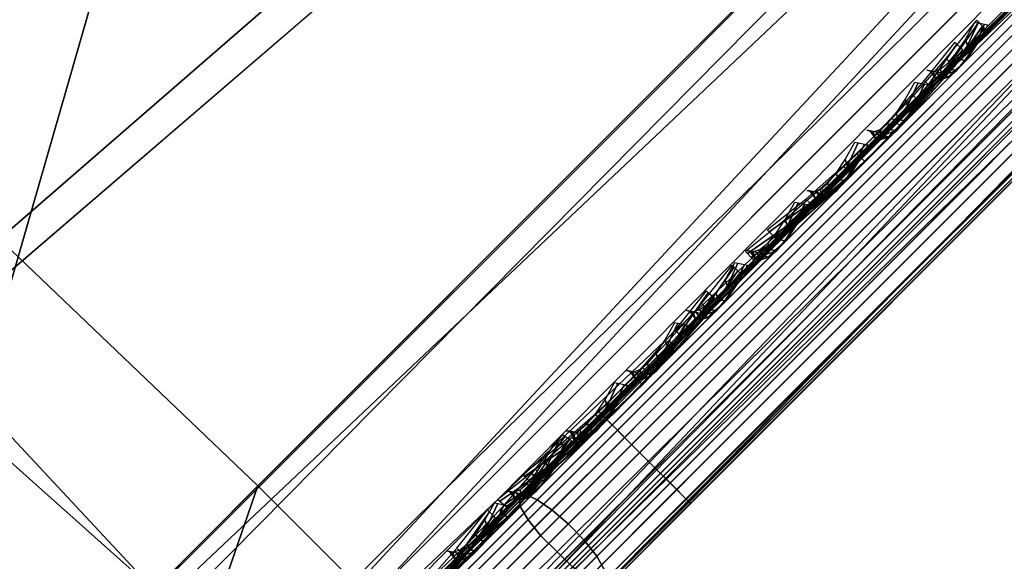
# Model space of a CAD drawing. Header units: inches. Extents: x 0 to 44.3, y -38.2 to 0.
# Tile 194 of 256: x 37.74 to 38.513, y -24.494 to -24.069. Entities that reach past the tile are written whole.
import ezdxf

# ---------------------------------------------------------------- set-up
doc = ezdxf.new("R2010")
doc.units = ezdxf.units.IN
doc.header["$LTSCALE"] = 0.03937
doc.header["$MEASUREMENT"] = 0
for name, color, linetype in [('A-FURN-3-ST', 151, 'Continuous'), ('A-FURN-3-ST-BK', 151, 'Continuous'), ('A-FURN-3-ST-SEAM', 250, 'Continuous'), ('A-FURN-3-STITCH', 15, 'Continuous')]:
    doc.layers.add(name, color=color, linetype=linetype)

msp = doc.modelspace()

# ---------------------------------------------------------------- meshes
at = {"layer": 'A-FURN-3-ST'}
mesh = msp.add_polyface(dxfattribs=at)
corners = [(24.89985, -37.74857, 17.72814), (24.95184, -37.74611, 17.67052), (25.0651, -37.63283, 17.75621), (25.02153, -37.62679, 17.82027), (25.18801, -37.50989, 17.80903), (25.15359, -37.49462, 17.87708), (25.30074, -37.36691, 17.875), (25.32443, -37.39059, 17.75), (25.20717, -37.50785, 17.73367), (25.09442, -37.6206, 17.68528), (24.99051, -37.72451, 17.60673), (25.13111, -37.48053, 17.90693), (25.23604, -37.30221, 17.96651), (25.036, -37.40393, 17.97274), (25.14765, -37.21382, 18), (24.99615, -37.36581, 17.97886), (24.89113, -37.54919, 17.91042), (24.85047, -37.51195, 17.91625), (24.75764, -37.68305, 17.8093), (24.71622, -37.64663, 17.81459), (24.86967, -37.74229, 17.75342), (24.99504, -37.61676, 17.84838), (23.96495, -36.09929, 18), (40.31532, -22.04615, 18), (22.73291, -35.03957, 18), (21.45406, -34.03682, 18), (20.13104, -33.09312, 18), (18.76658, -32.21041, 18), (17.36348, -31.3905, 18), (15.92462, -30.63509, 18), (37.19962, -19.17802, 18), (35.56437, -17.83231, 18), (33.88048, -16.54798, 18), (24.89944, -37.81558, 17.50101), (24.82468, -37.89034, 17.37222), (40.73959, -21.62188, 5), (23.56072, -36.54271, 5), (22.34959, -35.50118, 5), (21.09248, -34.51564, 5), (19.79196, -33.58813, 5), (18.45072, -32.72054, 5), (17.07151, -31.91468, 5)]
mesh.append_faces([[corners[k] for k in face] for face in [(0, 1, 2, 3), (3, 2, 4, 5), (5, 4, 6), (6, 4, 7), (7, 4, 8), (8, 4, 9), (9, 4, 2), (9, 2, 10), (5, 6, 11), (11, 6, 12), (11, 12, 13), (13, 12, 14), (13, 14, 15), (13, 15, 16), (16, 15, 17), (16, 17, 18), (18, 17, 19), (20, 0, 3, 21), (21, 3, 5, 11), (18, 20, 21, 16), (16, 21, 11, 13), (22, 15, 14), (22, 23, 24), (24, 23, 25), (25, 23, 26), (26, 23, 27), (27, 23, 28), (29, 30, 31), (29, 31, 32), (8, 9, 7), (7, 9, 10), (7, 10, 33), (33, 34, 7), (35, 36, 37), (35, 37, 38), (38, 39, 35), (35, 39, 40), (35, 40, 41)]])
mesh = msp.add_polyface(dxfattribs=at)
corners = [(25.32443, -37.39059, 17.75), (40.4921, -22.22292, 17.75), (25.30074, -37.36691, 17.875), (40.46842, -22.19924, 17.875), (25.23604, -37.30221, 17.96651), (40.40371, -22.13453, 17.96651), (25.14765, -37.21382, 18), (40.31532, -22.04615, 18), (40.46692, -21.89425, 17.97884), (40.50507, -21.93409, 17.97284), (40.58192, -22.02944, 17.9071), (40.59603, -22.05192, 17.87732), (40.61138, -22.08645, 17.80916), (40.60936, -22.10566, 17.73365), (40.65005, -21.78888, 17.91059), (40.61267, -21.74821, 17.91621), (40.71809, -21.89317, 17.8487), (24.72338, -37.63809, 5), (40.73959, -21.62188, 5), (24.81177, -37.72648, 5.03349), (40.82798, -21.71027, 5.03349), (24.87647, -37.79119, 5.125), (40.89268, -21.77497, 5.125), (24.90015, -37.81487, 5.25), (40.91637, -21.79865, 5.25), (23.96495, -36.09929, 18), (17.36348, -31.3905, 18), (38.78399, -20.58327, 18), (37.19962, -19.17802, 18), (41.09315, -21.62188, 16.9), (24.72337, -37.99165, 16.9), (24.72337, -37.99165, 5.5), (41.09315, -21.62188, 5.5), (40.7221, -21.99292, 17.68526), (23.56072, -36.54271, 5), (17.07151, -31.91468, 5), (37.591, -18.72323, 5), (39.1921, -20.14343, 5), (15.65718, -31.17219, 5), (35.93847, -17.3632, 5)]
mesh.append_faces([[corners[k] for k in face] for face in [(0, 1, 2), (2, 1, 3), (2, 3, 4), (4, 3, 5), (4, 5, 6), (6, 5, 7), (8, 7, 9), (9, 7, 5), (9, 5, 10), (10, 5, 3), (10, 3, 11), (11, 3, 12), (13, 12, 1), (1, 12, 3), (14, 15, 9), (9, 15, 8), (14, 9, 10, 16), (17, 18, 19), (19, 18, 20), (19, 20, 21), (21, 20, 22), (21, 22, 23), (23, 22, 24), (6, 7, 25), (26, 7, 27), (26, 27, 28), (0, 29, 1), (0, 30, 29), (30, 31, 29), (29, 31, 32), (32, 31, 23), (32, 23, 24), (1, 33, 13), (17, 34, 18), (35, 36, 37), (35, 37, 18), (38, 39, 36)]])
at = {"layer": 'A-FURN-3-ST-BK'}
mesh = msp.add_polyface(dxfattribs=at)
corners = [(37.99901, -18.24977, 5.03349), (37.93956, -18.31934, 5.125), (36.27161, -16.94651, 5.125), (36.32845, -16.87479, 5.03349), (37.9178, -18.3448, 5.25), (36.25081, -16.97276, 5.25), (37.9178, -18.3448, 16.9), (36.25081, -16.97276, 16.9), (36.48636, -23.05953, 18), (37.84534, -24.51651, 18.01353), (36.36302, -23.19329, 18.03428), (34.99619, -21.73845, 18), (34.87789, -21.87669, 18.03428), (33.45822, -20.47333, 18), (33.34512, -20.61586, 18.03428), (31.87456, -19.26591, 18), (33.16025, -20.84826, 18.64367), (31.57933, -19.66741, 18.45955), (33.1483, -20.8636, 18.45955), (34.68448, -22.10204, 18.64367), (34.67199, -22.11695, 18.45955), (36.16136, -23.41128, 18.64367), (36.14834, -23.42573, 18.45955), (37.57458, -24.78853, 18.52932), (36.18159, -23.38989, 18.28097), (37.57931, -24.78378, 18.41338), (37.60279, -24.76019, 18.30214), (36.25657, -23.30869, 18.13242), (37.64371, -24.71908, 18.20153), (37.69996, -24.66256, 18.11712), (37.76836, -24.59385, 18.05322), (37.58885, -24.7742, 18.64367), (34.70388, -22.07989, 18.28097), (33.17877, -20.82538, 18.28097), (34.77579, -21.99596, 18.13242), (33.24752, -20.73884, 18.13242), (40.31532, -22.04615, 18), (38.78399, -20.58327, 18), (37.19962, -19.17802, 18), (35.56437, -17.83231, 18), (30.24736, -18.11783, 18), (33.88048, -16.54798, 18), (37.89285, -18.37278, 17.1847), (36.22698, -17.0017, 17.1847), (35.74172, -17.60959, 17.96252), (37.38516, -18.96207, 17.96252), (37.5581, -18.76088, 17.85263), (35.90703, -17.40209, 17.85263), (37.70669, -18.5882, 17.67782), (36.04907, -17.22397, 17.67782), (37.82085, -18.45581, 17.45), (36.15818, -17.08739, 17.45), (37.21488, -19.16158, 31.5747), (35.57893, -17.81525, 31.5747), (33.89431, -16.53033, 31.5747), (31.59072, -19.65165, 18.64367), (36.5595, -17.06118, 32.86787), (36.35474, -17.31688, 32.70684), (37.93502, -18.62882, 32.70684), (38.14868, -18.38052, 32.86787), (36.17169, -17.54547, 32.48895), (37.74401, -18.85081, 32.48895), (36.01644, -17.73934, 32.22146), (37.58201, -19.03907, 32.22146), (35.89416, -17.89203, 31.91329), (37.45442, -19.18736, 31.91329), (34.28914, -16.65261, 31.91329)]
mesh.append_faces([[corners[k] for k in face] for face in [(0, 1, 2, 3), (2, 4, 5), (5, 6, 7), (8, 9, 10), (8, 10, 11), (11, 10, 12), (11, 12, 13), (13, 12, 14), (13, 14, 15), (16, 17, 18), (16, 18, 19), (19, 18, 20), (19, 20, 21), (21, 20, 22), (21, 22, 23), (23, 22, 24), (23, 24, 25), (25, 24, 26), (26, 24, 27), (26, 27, 28), (28, 27, 29), (29, 27, 30), (30, 27, 10), (23, 31, 21), (24, 22, 20, 32), (32, 20, 18, 33), (12, 10, 27, 34), (34, 27, 24, 32), (34, 32, 33, 35), (12, 34, 35, 14), (36, 8, 11), (37, 11, 13), (37, 13, 38), (38, 13, 15), (38, 15, 39), (39, 15, 40), (39, 40, 41), (7, 42, 43), (39, 44, 38), (38, 44, 45), (46, 45, 44, 47), (48, 46, 47, 49), (50, 48, 49, 51), (42, 50, 51, 43), (21, 52, 19), (19, 52, 53), (19, 53, 16), (16, 53, 54), (16, 54, 55), (56, 57, 58, 59), (57, 60, 61, 58), (60, 62, 63, 61), (62, 64, 65, 63), (66, 53, 64), (64, 53, 52), (64, 52, 65)]])
mesh = msp.add_polyface(dxfattribs=at)
corners = [(40.41392, -21.94892, 31.87235), (40.33191, -22.03103, 31.5747), (40.45689, -21.98379, 31.86957), (40.4429, -22.09619, 31.56497), (40.58529, -22.02667, 31.84026), (40.56925, -22.09865, 31.53869), (40.62287, -22.02555, 31.82699), (40.57089, -21.86969, 32.14417), (40.67222, -21.69034, 32.39395), (40.52828, -21.83444, 32.14782), (40.69546, -21.91645, 32.10562), (37.58885, -24.7742, 18.64367), (39.00373, -23.43727, 25.10734), (37.69984, -24.83932, 18.63394), (39.13474, -23.47727, 25.08804), (37.82616, -24.84176, 18.60766), (39.17374, -23.47487, 25.07925), (39.24532, -23.45268, 25.05936), (40.67727, -22.03775, 31.50286), (37.93416, -24.78087, 18.57184), (37.84534, -24.51651, 18.01353), (37.9267, -24.43477, 18), (37.88531, -24.55445, 18.01958), (38.01509, -24.52315, 18.03349), (40.61327, -21.74879, 17.91627), (40.65389, -21.78603, 17.92205), (40.4672, -21.89457, 17.97879), (40.50702, -21.93267, 17.98488), (40.31532, -22.04615, 18), (40.40371, -22.13453, 18.03349), (40.60222, -22.00936, 18.05068), (40.46842, -22.19924, 18.125), (40.62467, -22.02343, 18.08046), (40.65913, -22.03874, 18.14856), (40.67831, -22.03671, 18.22397), (40.4921, -22.22292, 18.25), (38.0798, -24.58786, 18.125), (38.10348, -24.61154, 18.25), (36.48636, -23.05953, 18), (37.76836, -24.59385, 18.05322), (36.36302, -23.19329, 18.03428), (34.99619, -21.73845, 18), (38.78399, -20.58327, 18), (38.97746, -20.3744, 17.96252), (39.15778, -20.1798, 17.85263), (40.74785, -21.61447, 17.81457), (38.79993, -20.56748, 31.5747), (36.16136, -23.41128, 18.64367), (38.96797, -20.53697, 31.91329), (39.10072, -20.39328, 32.22146)]
mesh.append_faces([[corners[k] for k in face] for face in [(0, 1, 2), (2, 1, 3), (2, 3, 4), (4, 3, 5), (4, 5, 6), (7, 8, 9), (7, 9, 2), (2, 9, 0), (7, 2, 4, 10), (1, 11, 12), (12, 11, 13), (12, 13, 14), (14, 13, 15), (14, 15, 16), (16, 15, 17), (16, 17, 5), (5, 17, 18), (18, 17, 19), (19, 17, 15), (16, 5, 14), (14, 5, 3), (14, 3, 12), (12, 3, 1), (20, 21, 22), (22, 21, 23), (24, 25, 26), (26, 25, 27), (26, 27, 28), (28, 27, 29), (29, 27, 30), (29, 30, 31), (31, 30, 32), (31, 32, 33), (33, 34, 35), (35, 31, 33), (21, 28, 23), (23, 28, 29), (23, 29, 36), (36, 29, 31), (36, 31, 37), (37, 31, 35), (34, 18, 35), (35, 18, 37), (37, 18, 19), (21, 20, 38), (39, 40, 20), (21, 38, 28), (28, 41, 42), (26, 43, 24), (24, 44, 45), (26, 28, 42), (1, 46, 11), (11, 46, 47), (48, 1, 0), (48, 0, 9), (49, 9, 8)]])
at = {"layer": 'A-FURN-3-ST-SEAM'}
mesh = msp.add_polyface(dxfattribs=at)
corners = [(35.3781, -27.23313, 17.85626), (35.36835, -27.22338, 17.86752), (40.42436, -22.16736, 17.86752), (40.43411, -22.17711, 17.85626), (40.54904, -22.04269, 17.85115), (40.55734, -22.05389, 17.84008), (40.67611, -21.91562, 17.79962), (40.68293, -21.9283, 17.78915), (40.79853, -21.7932, 17.70966), (40.80392, -21.8073, 17.70024), (40.80199, -21.77161, 17.73687), (40.79775, -21.78073, 17.72231), (40.67548, -21.89812, 17.82983), (40.67342, -21.90507, 17.81367), (40.54403, -22.02957, 17.88312), (40.54436, -22.03412, 17.86601), (40.4153, -22.1583, 17.9), (40.41774, -22.16074, 17.88263), (35.35929, -27.21431, 17.9), (40.8135, -21.82137, 17.69539), (40.69324, -21.94163, 17.78376), (40.56841, -22.06646, 17.83438), (40.44594, -22.18893, 17.85046), (35.38992, -27.24495, 17.85046), (40.46986, -22.21286, 17.85881), (40.45844, -22.20144, 17.85149), (40.58105, -22.07883, 17.83539), (40.59342, -22.08931, 17.8426), (40.70601, -21.95387, 17.78471), (40.71934, -21.96338, 17.79153), (40.8264, -21.83347, 17.69624), (40.84066, -21.84207, 17.70238), (40.86632, -21.84607, 17.72581), (40.74146, -21.97093, 17.81756), (40.61186, -22.10054, 17.87012), (40.4847, -22.2277, 17.88681), (40.48239, -22.22539, 17.92169), (40.48583, -22.22883, 17.90452), (40.61527, -22.09938, 17.88753), (40.61405, -22.09374, 17.90441), (40.7472, -21.96745, 17.83402), (40.74823, -21.95955, 17.84999), (40.8743, -21.84035, 17.74063), (40.87751, -21.83028, 17.755), (40.84466, -21.77774, 17.7763), (40.83037, -21.76975, 17.76948), (40.69891, -21.90122, 17.86609), (40.71216, -21.91023, 17.87367), (40.56245, -22.03768, 17.92143), (40.57464, -22.04776, 17.92944), (40.42856, -22.17156, 17.939), (40.4397, -22.1827, 17.94716), (35.37255, -27.22757, 17.939), (35.38369, -27.23871, 17.94716), (40.81689, -21.76669, 17.75821), (40.68713, -21.89645, 17.85357), (40.55245, -22.03114, 17.90819), (40.42029, -22.16329, 17.92554), (35.36428, -27.21931, 17.92554), (35.40848, -27.26351, 17.94586), (40.4645, -22.2075, 17.94586), (40.59927, -22.07273, 17.92817), (40.73662, -21.93537, 17.87246), (40.86895, -21.80304, 17.77522), (40.47504, -22.21803, 17.93618), (40.60856, -22.08451, 17.91865), (40.74464, -21.94843, 17.86346), (40.87575, -21.81732, 17.76712), (35.36173, -27.21675, 17.88263)]
mesh.append_faces([[corners[k] for k in face] for face in [(0, 1, 2, 3), (3, 2, 4, 5), (5, 4, 6, 7), (7, 6, 8, 9), (10, 11, 12), (12, 11, 13), (12, 13, 14), (14, 13, 15), (14, 15, 16), (16, 15, 17), (16, 17, 18), (9, 19, 20, 7), (7, 20, 21, 5), (5, 21, 22, 3), (3, 22, 23, 0), (24, 25, 26, 27), (27, 26, 28, 29), (29, 28, 30, 31), (31, 32, 33, 29), (29, 33, 34, 27), (27, 34, 35, 24), (36, 37, 38, 39), (39, 38, 40, 41), (41, 40, 42, 43), (44, 45, 46, 47), (47, 46, 48, 49), (49, 48, 50, 51), (51, 50, 52, 53), (45, 54, 55, 46), (46, 55, 56, 48), (48, 56, 57, 50), (50, 57, 58, 52), (55, 10, 12), (55, 12, 56), (56, 12, 14), (56, 14, 57), (57, 14, 16), (57, 16, 58), (53, 59, 60, 51), (51, 60, 61, 49), (49, 61, 62, 47), (47, 62, 63, 44), (60, 64, 65, 61), (61, 65, 66, 62), (62, 66, 67, 63), (64, 36, 39, 65), (65, 39, 41, 66), (66, 41, 43, 67), (1, 68, 17, 2), (2, 17, 15, 4), (4, 15, 13, 6), (6, 13, 11, 8), (25, 22, 21, 26), (26, 21, 20, 28), (28, 20, 19, 30), (37, 35, 34, 38), (38, 34, 33, 40), (40, 33, 32, 42)]])
mesh = msp.add_polyface(dxfattribs=at)
corners = [(40.54724, -22.04449, 31.5102), (40.56465, -22.04658, 31.50712), (38.8363, -23.77493, 22.90059), (38.81889, -23.77284, 22.90367), (39.68448, -22.90725, 18.13248), (39.69423, -22.917, 18.14374), (40.43411, -22.17711, 18.14374), (40.42436, -22.16736, 18.13248), (40.45844, -22.20144, 18.14851), (40.44594, -22.18893, 18.14954), (39.70605, -22.92882, 18.14954), (39.71855, -22.94132, 18.14851), (38.86387, -23.796, 22.89929), (38.85206, -23.78281, 22.89901), (40.58041, -22.05446, 31.50554), (40.59222, -22.06766, 31.50582), (40.59866, -22.08407, 31.50782), (38.87031, -23.81242, 22.90129), (39.72998, -22.95275, 18.14119), (40.46986, -22.21286, 18.14119), (40.59016, -22.12449, 18.08622), (40.59058, -22.12182, 18.10379), (40.4847, -22.2277, 18.11319), (40.48583, -22.22883, 18.09548), (39.74481, -22.96758, 18.11319), (39.74594, -22.96871, 18.09548), (38.26504, -24.44736, 18.11319), (38.26617, -24.44849, 18.09548), (38.85518, -23.85947, 22.91378), (38.8661, -23.8463, 22.90894), (40.59445, -22.11795, 31.51547), (40.58353, -22.13112, 31.52031), (40.56842, -22.13937, 31.525), (38.84007, -23.86772, 22.91847), (39.74251, -22.96528, 18.07831), (40.48239, -22.22539, 18.07831), (40.58523, -22.12256, 18.06918), (40.42856, -22.17156, 18.061), (40.4397, -22.1827, 18.05284), (39.69981, -22.92259, 18.05284), (39.68868, -22.91145, 18.061), (38.77446, -23.82566, 22.9232), (38.78006, -23.84234, 22.92543), (40.50841, -22.11399, 31.53196), (40.50281, -22.09731, 31.52973), (40.50371, -22.07988, 31.52605), (38.77536, -23.80823, 22.91952), (39.68041, -22.90318, 18.07446), (40.42029, -22.16329, 18.07446), (40.4153, -22.1583, 18.1), (39.67541, -22.89819, 18.1), (38.19564, -24.37796, 18.1), (38.78773, -23.78587, 22.91254), (40.51608, -22.05752, 31.51907), (40.41774, -22.16074, 18.11737), (39.67786, -22.90063, 18.11737), (38.19808, -24.3804, 18.11737), (38.80199, -23.7765, 22.9078), (40.53034, -22.04815, 31.51433), (40.53409, -22.13791, 31.5316), (38.80574, -23.86626, 22.92507), (39.72461, -22.94738, 18.05414), (40.4645, -22.2075, 18.05414), (40.55121, -22.14186, 31.52896), (38.82286, -23.87021, 22.92243), (39.73515, -22.95792, 18.06382), (40.47504, -22.21803, 18.06382), (40.56522, -22.10677, 18.0452), (40.57661, -22.11646, 18.0548), (40.57819, -22.10454, 18.13157)]
mesh.append_faces([[corners[k] for k in face] for face in [(0, 1, 2, 3), (4, 5, 6, 7), (8, 9, 10, 11), (12, 13, 14, 15), (15, 16, 17, 12), (11, 18, 19, 8), (20, 21, 22, 23), (23, 22, 24, 25), (25, 24, 26, 27), (28, 29, 30, 31), (31, 32, 33, 28), (25, 34, 35, 23), (23, 35, 36, 20), (37, 38, 39, 40), (41, 42, 43, 44), (44, 45, 46, 41), (40, 47, 48, 37), (49, 48, 50), (50, 48, 47), (50, 47, 51), (52, 46, 53), (53, 46, 45), (54, 49, 55), (55, 49, 50), (55, 50, 56), (57, 52, 58), (58, 52, 53), (59, 43, 42, 60), (61, 39, 38, 62), (63, 59, 60, 64), (65, 61, 62, 66), (66, 62, 67, 68), (32, 63, 64, 33), (34, 65, 66, 35), (35, 66, 68, 36), (16, 30, 29, 17), (18, 24, 22, 19), (19, 22, 21, 69), (1, 14, 13, 2), (5, 10, 9, 6), (58, 0, 3, 57), (55, 4, 7, 54)]])
mesh = msp.add_polyface(dxfattribs=at)
corners = [(25.13541, -37.47581, 17.83805), (25.12413, -37.4676, 17.8491), (25.25633, -37.3354, 17.86752), (25.26607, -37.34515, 17.85626), (30.31234, -32.27939, 17.86752), (30.32209, -32.28914, 17.85626), (35.36835, -27.22338, 17.86752), (35.3781, -27.23313, 17.85626), (35.35929, -27.21431, 17.9), (40.41774, -22.16074, 17.88263), (35.36173, -27.21675, 17.88263), (30.30328, -32.27033, 17.9), (30.30572, -32.27277, 17.88263), (25.24726, -37.32634, 17.9), (25.2497, -37.32878, 17.88263), (25.11635, -37.45725, 17.88252), (35.38992, -27.24495, 17.85046), (30.33391, -32.30096, 17.85046), (25.2779, -37.35697, 17.85046), (25.14803, -37.48684, 17.83236), (25.17082, -37.51191, 17.84056), (25.16039, -37.49948, 17.83337), (25.2904, -37.36948, 17.85149), (25.30183, -37.3809, 17.85881), (30.34641, -32.31346, 17.85149), (30.35784, -32.32489, 17.85881), (35.40242, -27.25745, 17.85149), (35.41385, -27.26888, 17.85881), (40.45844, -22.20144, 17.85149), (40.46986, -22.21286, 17.85881), (40.4847, -22.2277, 17.88681), (35.42869, -27.28371, 17.88681), (30.37267, -32.33972, 17.88681), (25.31666, -37.39574, 17.88681), (25.18182, -37.53057, 17.86802), (25.17475, -37.53303, 17.90224), (25.18053, -37.53412, 17.8854), (25.31779, -37.39686, 17.90452), (25.31435, -37.39343, 17.92169), (30.3738, -32.34085, 17.90452), (30.37037, -32.33742, 17.92169), (35.42981, -27.28484, 17.90452), (35.42638, -27.28141, 17.92169), (40.48583, -22.22883, 17.90452), (40.48239, -22.22539, 17.92169), (35.38369, -27.23871, 17.94716), (35.37255, -27.22757, 17.939), (30.31654, -32.28359, 17.939), (30.32767, -32.29472, 17.94716), (25.26052, -37.3396, 17.939), (25.27166, -37.35074, 17.94716), (25.11856, -37.48157, 17.91922), (25.12858, -37.49382, 17.92722), (35.36428, -27.21931, 17.92554), (30.30827, -32.27532, 17.92554), (25.25226, -37.33133, 17.92554), (25.11213, -37.47146, 17.90601), (40.4153, -22.1583, 17.9), (25.15356, -37.51844, 17.92594), (25.29646, -37.37554, 17.94586), (30.35247, -32.31952, 17.94586), (35.40848, -27.26351, 17.94586), (25.16542, -37.52765, 17.91645), (25.307, -37.38607, 17.93618), (30.36301, -32.33006, 17.93618), (35.41902, -27.27405, 17.93618), (40.47504, -22.21803, 17.93618), (40.4645, -22.2075, 17.94586), (25.11544, -37.46304, 17.86392), (40.44594, -22.18893, 17.85046)]
mesh.append_faces([[corners[k] for k in face] for face in [(0, 1, 2, 3), (3, 2, 4, 5), (5, 4, 6, 7), (8, 9, 10), (8, 10, 11), (11, 10, 12), (11, 12, 13), (13, 12, 14), (13, 14, 15), (7, 16, 17, 5), (5, 17, 18, 3), (3, 18, 19, 0), (20, 21, 22, 23), (23, 22, 24, 25), (25, 24, 26, 27), (27, 26, 28, 29), (29, 30, 31, 27), (27, 31, 32, 25), (25, 32, 33, 23), (23, 33, 34, 20), (35, 36, 37, 38), (38, 37, 39, 40), (40, 39, 41, 42), (42, 41, 43, 44), (45, 46, 47, 48), (48, 47, 49, 50), (50, 49, 51, 52), (46, 53, 54, 47), (47, 54, 55, 49), (49, 55, 56, 51), (53, 57, 8), (53, 8, 54), (54, 8, 11), (54, 11, 55), (55, 11, 13), (55, 13, 15), (52, 58, 59, 50), (50, 59, 60, 48), (48, 60, 61, 45), (58, 62, 63, 59), (59, 63, 64, 60), (60, 64, 65, 61), (61, 65, 66, 67), (62, 35, 38, 63), (63, 38, 40, 64), (64, 40, 42, 65), (65, 42, 44, 66), (1, 68, 14, 2), (2, 14, 12, 4), (4, 12, 10, 6), (21, 19, 18, 22), (22, 18, 17, 24), (24, 17, 16, 26), (26, 16, 69, 28), (36, 34, 33, 37), (37, 33, 32, 39), (39, 32, 31, 41), (41, 31, 30, 43)]])
mesh = msp.add_polyface(dxfattribs=at)
corners = [(38.81889, -23.77284, 22.90367), (38.8363, -23.77493, 22.90059), (37.97212, -24.6391, 18.59733), (37.95472, -24.63701, 18.6004), (38.146, -24.44573, 18.14201), (38.15755, -24.45368, 18.15297), (38.21445, -24.39677, 18.14374), (38.2047, -24.38702, 18.13248), (39.69423, -22.917, 18.14374), (39.68448, -22.90725, 18.13248), (39.71855, -22.94132, 18.14851), (39.70605, -22.92882, 18.14954), (38.22628, -24.40859, 18.14954), (38.23878, -24.4211, 18.14851), (38.17029, -24.46458, 18.15862), (38.18263, -24.47724, 18.15762), (37.99969, -24.66018, 18.59602), (37.98789, -24.64698, 18.59574), (38.85206, -23.78281, 22.89901), (38.86387, -23.796, 22.89929), (38.87031, -23.81242, 22.90129), (38.00614, -24.67659, 18.59803), (38.2502, -24.43252, 18.14119), (39.72998, -22.95275, 18.14119), (37.99101, -24.72364, 18.61051), (38.00193, -24.71047, 18.60568), (38.8661, -23.8463, 22.90894), (38.85518, -23.85947, 22.91378), (38.84007, -23.86772, 22.91847), (37.9759, -24.73189, 18.6152), (38.26617, -24.44849, 18.09548), (38.26273, -24.44505, 18.07831), (39.74251, -22.96528, 18.07831), (39.74594, -22.96871, 18.09548), (39.68868, -22.91145, 18.061), (39.69981, -22.92259, 18.05284), (38.22004, -24.40236, 18.05284), (38.2089, -24.39122, 18.061), (38.14861, -24.47379, 18.06443), (38.13878, -24.46135, 18.07238), (37.91029, -24.68983, 18.61993), (37.91588, -24.70652, 18.62216), (38.78006, -23.84234, 22.92543), (38.77446, -23.82566, 22.9232), (38.77536, -23.80823, 22.91952), (37.91118, -24.67241, 18.61626), (38.13266, -24.45093, 18.08549), (38.20064, -24.38295, 18.07446), (39.68041, -22.90318, 18.07446), (38.19564, -24.37796, 18.1), (38.13176, -24.44185, 18.11036), (37.92356, -24.65004, 18.60928), (38.78773, -23.78587, 22.91254), (38.19808, -24.3804, 18.11737), (39.67541, -22.89819, 18.1), (38.13696, -24.44152, 18.12728), (37.93781, -24.64067, 18.60453), (38.80199, -23.7765, 22.9078), (38.80574, -23.86626, 22.92507), (37.94156, -24.73043, 18.62181), (38.17362, -24.49838, 18.0657), (38.24484, -24.42716, 18.05414), (39.72461, -22.94738, 18.05414), (38.82286, -23.87021, 22.92243), (37.95869, -24.73439, 18.61916), (38.25538, -24.43769, 18.06382), (39.73515, -22.95792, 18.06382), (38.26504, -24.44736, 18.11319), (39.74481, -22.96758, 18.11319), (39.67786, -22.90063, 18.11737)]
mesh.append_faces([[corners[k] for k in face] for face in [(0, 1, 2, 3), (4, 5, 6, 7), (7, 6, 8, 9), (10, 11, 12, 13), (13, 12, 14, 15), (16, 17, 18, 19), (19, 20, 21, 16), (13, 22, 23, 10), (24, 25, 26, 27), (27, 28, 29, 24), (30, 31, 32, 33), (34, 35, 36, 37), (37, 36, 38, 39), (40, 41, 42, 43), (43, 44, 45, 40), (39, 46, 47, 37), (37, 47, 48, 34), (49, 48, 47), (49, 47, 50), (50, 47, 46), (51, 45, 52), (52, 45, 44), (53, 54, 49), (53, 49, 55), (55, 49, 50), (56, 51, 57), (57, 51, 52), (58, 42, 41, 59), (60, 38, 36, 61), (61, 36, 35, 62), (63, 58, 59, 64), (65, 61, 62, 66), (28, 63, 64, 29), (31, 65, 66, 32), (20, 26, 25, 21), (22, 67, 68, 23), (1, 18, 17, 2), (5, 14, 12, 6), (6, 12, 11, 8), (57, 0, 3, 56), (55, 4, 7, 53), (53, 7, 9, 69)]])
mesh = msp.add_polyface(dxfattribs=at)
corners = [(38.0381, -24.55363, 18.21795), (38.05295, -24.55828, 18.22659), (38.10221, -24.50902, 18.1811), (38.08891, -24.50282, 18.17102), (38.15755, -24.45368, 18.15297), (38.146, -24.44573, 18.14201), (38.18263, -24.47724, 18.15762), (38.17029, -24.46458, 18.15862), (38.11586, -24.51901, 18.18629), (38.12804, -24.53184, 18.18537), (38.0674, -24.56747, 18.23104), (38.07944, -24.58044, 18.23025), (38.02795, -24.60692, 18.28967), (38.03988, -24.62, 18.28905), (38.04716, -24.63557, 18.28465), (38.08754, -24.59518, 18.22463), (38.13715, -24.54557, 18.17881), (38.19289, -24.48984, 18.15049), (38.2502, -24.43252, 18.14119), (38.23878, -24.4211, 18.14851), (38.26617, -24.44849, 18.09548), (38.26504, -24.44736, 18.11319), (38.20325, -24.50915, 18.12321), (38.20155, -24.5131, 18.10596), (38.14317, -24.56923, 18.15375), (38.13872, -24.57594, 18.1379), (38.08968, -24.62271, 18.20314), (38.08279, -24.63187, 18.18955), (38.04615, -24.66625, 18.26785), (38.03725, -24.6774, 18.25722), (38.0241, -24.68368, 18.24692), (38.07157, -24.63622, 18.17637), (38.12987, -24.57791, 18.12253), (38.19537, -24.51241, 18.08924), (38.26273, -24.44505, 18.07831), (38.13878, -24.46135, 18.07238), (38.14861, -24.47379, 18.06443), (38.07916, -24.54324, 18.09973), (38.07059, -24.52954, 18.10703), (38.01733, -24.60507, 18.15683), (38.00989, -24.59023, 18.16309), (38.06656, -24.51703, 18.11909), (38.13266, -24.45093, 18.08549), (38.13176, -24.44185, 18.11036), (38.06961, -24.50399, 18.14195), (38.01431, -24.55929, 18.19302), (38.13696, -24.44152, 18.12728), (38.07753, -24.50096, 18.15749), (38.02462, -24.55386, 18.20635), (38.04272, -24.62928, 18.15783), (38.10436, -24.56763, 18.1009), (38.17362, -24.49838, 18.0657), (38.05764, -24.63543, 18.16525), (38.11795, -24.57512, 18.10956), (38.1857, -24.50737, 18.07513), (38.24484, -24.42716, 18.05414), (38.25538, -24.43769, 18.06382)]
mesh.append_faces([[corners[k] for k in face] for face in [(0, 1, 2, 3), (3, 2, 4, 5), (6, 7, 8, 9), (9, 8, 10, 11), (11, 10, 12, 13), (13, 14, 15, 11), (11, 15, 16, 9), (9, 16, 17, 6), (6, 17, 18, 19), (20, 21, 22, 23), (23, 22, 24, 25), (25, 24, 26, 27), (27, 26, 28, 29), (29, 30, 31, 27), (27, 31, 32, 25), (25, 32, 33, 23), (23, 33, 34, 20), (35, 36, 37, 38), (38, 37, 39, 40), (38, 41, 42, 35), (43, 42, 44), (44, 42, 41), (44, 41, 45), (46, 43, 47), (47, 43, 44), (47, 44, 48), (49, 39, 37, 50), (50, 37, 36, 51), (52, 49, 50, 53), (53, 50, 51, 54), (54, 51, 55, 56), (31, 52, 53, 32), (32, 53, 54, 33), (33, 54, 56, 34), (14, 28, 26, 15), (15, 26, 24, 16), (16, 24, 22, 17), (17, 22, 21, 18), (1, 10, 8, 2), (2, 8, 7, 4), (48, 0, 3, 47), (47, 3, 5, 46)]])
at = {"layer": 'A-FURN-3-STITCH'}
mesh = msp.add_polyface(dxfattribs=at)
corners = [(38.32655, -24.23392, 17.95579), (38.35677, -24.20975, 17.96146), (38.36011, -24.21304, 17.96373), (38.32805, -24.23545, 17.9543), (38.38609, -24.18408, 17.96462), (38.38943, -24.18736, 17.96689), (38.36312, -24.21612, 17.96081), (38.33106, -24.23853, 17.95138), (38.41434, -24.15705, 17.96524), (38.41768, -24.16033, 17.96751), (38.39244, -24.19044, 17.96397), (38.3628, -24.21592, 17.95562), (38.33258, -24.24008, 17.94995), (38.44134, -24.12883, 17.96332), (38.44468, -24.13212, 17.96559), (38.42069, -24.16341, 17.96459), (38.39212, -24.19024, 17.95878), (38.46693, -24.0996, 17.95887), (38.47026, -24.10289, 17.96114), (38.44769, -24.1352, 17.96267), (38.42036, -24.16321, 17.9594), (38.49094, -24.06954, 17.95192), (38.49247, -24.0711, 17.9505), (38.47328, -24.10597, 17.95822), (38.44737, -24.13499, 17.95748), (38.49548, -24.07418, 17.94758), (38.47295, -24.10576, 17.95303), (38.49697, -24.0757, 17.94608)]
mesh.append_faces([[corners[k] for k in face] for face in [(0, 1, 2, 3), (1, 4, 5, 2), (3, 2, 6, 7), (4, 8, 9, 5), (2, 5, 10, 6), (7, 6, 11, 12), (8, 13, 14, 9), (5, 9, 15, 10), (6, 10, 16, 11), (13, 17, 18, 14), (9, 14, 19, 15), (10, 15, 20, 16), (17, 21, 22, 18), (14, 18, 23, 19), (15, 19, 24, 20), (18, 22, 25, 23), (19, 23, 26, 24), (23, 25, 27, 26)]])
mesh = msp.add_polyface(dxfattribs=at)
corners = [(38.45179, -24.10868, 21.43359), (38.4567, -24.10982, 21.47237), (38.45845, -24.11469, 21.47289), (38.45432, -24.10918, 21.43325), (38.46222, -24.10794, 21.51103), (38.46397, -24.11282, 21.51156), (38.46351, -24.11573, 21.47222), (38.45938, -24.11021, 21.43258), (38.4683, -24.10308, 21.54935), (38.47005, -24.10795, 21.54987), (38.46903, -24.11386, 21.51088), (38.46682, -24.11189, 21.47103), (38.4619, -24.11076, 21.43225), (38.47492, -24.09524, 21.58708), (38.47667, -24.10012, 21.58761), (38.47511, -24.10899, 21.5492), (38.47234, -24.11002, 21.50969), (38.48203, -24.08449, 21.624), (38.48378, -24.08937, 21.62452), (38.48173, -24.10116, 21.58693), (38.47842, -24.10515, 21.54801), (38.48958, -24.07089, 21.65987), (38.4921, -24.07146, 21.65955), (38.48884, -24.09041, 21.62385), (38.48504, -24.09732, 21.58574), (38.49716, -24.0725, 21.65888), (38.49215, -24.08657, 21.62266), (38.4997, -24.07297, 21.65853)]
mesh.append_faces([[corners[k] for k in face] for face in [(0, 1, 2, 3), (1, 4, 5, 2), (3, 2, 6, 7), (4, 8, 9, 5), (2, 5, 10, 6), (7, 6, 11, 12), (8, 13, 14, 9), (5, 9, 15, 10), (6, 10, 16, 11), (13, 17, 18, 14), (9, 14, 19, 15), (10, 15, 20, 16), (17, 21, 22, 18), (14, 18, 23, 19), (15, 19, 24, 20), (18, 22, 25, 23), (19, 23, 26, 24), (23, 25, 27, 26)]])
mesh = msp.add_polyface(dxfattribs=at)
corners = [(38.31557, -24.25709, 18.05261), (38.34571, -24.233, 18.04627), (38.34597, -24.23327, 18.04107), (38.31403, -24.25556, 18.05117), (38.37499, -24.20737, 18.04243), (38.37525, -24.20764, 18.03724), (38.34292, -24.23022, 18.03815), (38.31098, -24.25251, 18.04825), (38.40322, -24.18035, 18.04113), (38.40348, -24.18062, 18.03594), (38.3722, -24.20459, 18.03432), (38.33961, -24.22691, 18.04043), (38.30947, -24.251, 18.04677), (38.43024, -24.15212, 18.04237), (38.4305, -24.15238, 18.03718), (38.40043, -24.17757, 18.03302), (38.36889, -24.20128, 18.03659), (38.45588, -24.12284, 18.04614), (38.45614, -24.1231, 18.04095), (38.42745, -24.14934, 18.03426), (38.39712, -24.17426, 18.03529), (38.47998, -24.09269, 18.05242), (38.47848, -24.09119, 18.05092), (38.45309, -24.12006, 18.03803), (38.42414, -24.14602, 18.03653), (38.47543, -24.08814, 18.048), (38.44978, -24.11674, 18.0403), (38.47388, -24.0866, 18.04658)]
mesh.append_faces([[corners[k] for k in face] for face in [(0, 1, 2, 3), (1, 4, 5, 2), (3, 2, 6, 7), (4, 8, 9, 5), (2, 5, 10, 6), (7, 6, 11, 12), (8, 13, 14, 9), (5, 9, 15, 10), (6, 10, 16, 11), (13, 17, 18, 14), (9, 14, 19, 15), (10, 15, 20, 16), (17, 21, 22, 18), (14, 18, 23, 19), (15, 19, 24, 20), (18, 22, 25, 23), (19, 23, 26, 24), (23, 25, 27, 26)]])
mesh = msp.add_polyface(dxfattribs=at)
corners = [(38.40465, -24.15582, 21.19887), (38.40956, -24.15695, 21.23765), (38.41131, -24.16183, 21.23817), (38.40718, -24.15631, 21.19853), (38.41508, -24.15508, 21.27631), (38.41683, -24.15996, 21.27683), (38.41637, -24.16287, 21.2375), (38.41224, -24.15735, 21.19786), (38.42117, -24.15021, 21.31463), (38.42292, -24.15509, 21.31515), (38.42189, -24.161, 21.27616), (38.41968, -24.15903, 21.2363), (38.41477, -24.1579, 21.19753), (38.42778, -24.14238, 21.35236), (38.42953, -24.14726, 21.35288), (38.42797, -24.15613, 21.31448), (38.4252, -24.15716, 21.27497), (38.43489, -24.13163, 21.38928), (38.43664, -24.13651, 21.3898), (38.43459, -24.1483, 21.35221), (38.43128, -24.15229, 21.31328), (38.44245, -24.11803, 21.42515), (38.44497, -24.1186, 21.42482), (38.4417, -24.13755, 21.38913), (38.4379, -24.14446, 21.35102), (38.45003, -24.11964, 21.42415), (38.44501, -24.13371, 21.38793), (38.45256, -24.12011, 21.42381)]
mesh.append_faces([[corners[k] for k in face] for face in [(0, 1, 2, 3), (1, 4, 5, 2), (3, 2, 6, 7), (4, 8, 9, 5), (2, 5, 10, 6), (7, 6, 11, 12), (8, 13, 14, 9), (5, 9, 15, 10), (6, 10, 16, 11), (13, 17, 18, 14), (9, 14, 19, 15), (10, 15, 20, 16), (17, 21, 22, 18), (14, 18, 23, 19), (15, 19, 24, 20), (18, 22, 25, 23), (19, 23, 26, 24), (23, 25, 27, 26)]])
mesh = msp.add_polyface(dxfattribs=at)
corners = [(38.35751, -24.20296, 20.96415), (38.36243, -24.20409, 21.00292), (38.36418, -24.20897, 21.00344), (38.36005, -24.20345, 20.96381), (38.36795, -24.20222, 21.04159), (38.36969, -24.2071, 21.04211), (38.36923, -24.21001, 21.00277), (38.36511, -24.20449, 20.96313), (38.37403, -24.19735, 21.0799), (38.37578, -24.20223, 21.08043), (38.37475, -24.20813, 21.04144), (38.37255, -24.20617, 21.00158), (38.36763, -24.20503, 20.9628), (38.38065, -24.18952, 21.11764), (38.3824, -24.1944, 21.11816), (38.38084, -24.20327, 21.07975), (38.37806, -24.2043, 21.04024), (38.38776, -24.17877, 21.15455), (38.3895, -24.18365, 21.15508), (38.38746, -24.19543, 21.11749), (38.38415, -24.19943, 21.07856), (38.39531, -24.16517, 21.19043), (38.39783, -24.16574, 21.1901), (38.39456, -24.18468, 21.1544), (38.39077, -24.1916, 21.11629), (38.40289, -24.16677, 21.18943), (38.39787, -24.18085, 21.15321), (38.40543, -24.16724, 21.18908)]
mesh.append_faces([[corners[k] for k in face] for face in [(0, 1, 2, 3), (1, 4, 5, 2), (3, 2, 6, 7), (4, 8, 9, 5), (2, 5, 10, 6), (7, 6, 11, 12), (8, 13, 14, 9), (5, 9, 15, 10), (6, 10, 16, 11), (13, 17, 18, 14), (9, 14, 19, 15), (10, 15, 20, 16), (17, 21, 22, 18), (14, 18, 23, 19), (15, 19, 24, 20), (18, 22, 25, 23), (19, 23, 26, 24), (23, 25, 27, 26)]])
mesh = msp.add_polyface(dxfattribs=at)
corners = [(38.31038, -24.25009, 20.72942), (38.31529, -24.25123, 20.7682), (38.31704, -24.25611, 20.76872), (38.31291, -24.25059, 20.72908), (38.32081, -24.24936, 20.80686), (38.32256, -24.25423, 20.80739), (38.3221, -24.25714, 20.76805), (38.31797, -24.25162, 20.72841), (38.32689, -24.24449, 20.84518), (38.32864, -24.24936, 20.8457), (38.32762, -24.25527, 20.80671), (38.32541, -24.25331, 20.76686), (38.32049, -24.25217, 20.72808), (38.33351, -24.23665, 20.88291), (38.33526, -24.24153, 20.88344), (38.3337, -24.2504, 20.84503), (38.33093, -24.25143, 20.80552), (38.34062, -24.2259, 20.91983), (38.34237, -24.23078, 20.92035), (38.34032, -24.24257, 20.88276), (38.33701, -24.24656, 20.84384), (38.34817, -24.2123, 20.9557), (38.35069, -24.21287, 20.95538), (38.34743, -24.23182, 20.91968), (38.34363, -24.23873, 20.88157), (38.35575, -24.21391, 20.95471), (38.35074, -24.22798, 20.91849), (38.35829, -24.21438, 20.95436)]
mesh.append_faces([[corners[k] for k in face] for face in [(0, 1, 2, 3), (1, 4, 5, 2), (3, 2, 6, 7), (4, 8, 9, 5), (2, 5, 10, 6), (7, 6, 11, 12), (8, 13, 14, 9), (5, 9, 15, 10), (6, 10, 16, 11), (13, 17, 18, 14), (9, 14, 19, 15), (10, 15, 20, 16), (17, 21, 22, 18), (14, 18, 23, 19), (15, 19, 24, 20), (18, 22, 25, 23), (19, 23, 26, 24), (23, 25, 27, 26)]])
mesh = msp.add_polyface(dxfattribs=at)
corners = [(38.13455, -24.42592, 17.95579), (38.16477, -24.40175, 17.96146), (38.16811, -24.40504, 17.96373), (38.13605, -24.42745, 17.9543), (38.19409, -24.37608, 17.96462), (38.19743, -24.37936, 17.96689), (38.17112, -24.40812, 17.96081), (38.13906, -24.43053, 17.95138), (38.22234, -24.34905, 17.96524), (38.22568, -24.35233, 17.96751), (38.20044, -24.38245, 17.96397), (38.1708, -24.40792, 17.95562), (38.14058, -24.43208, 17.94995), (38.24934, -24.32083, 17.96332), (38.25268, -24.32412, 17.96559), (38.22869, -24.35542, 17.96459), (38.20012, -24.38224, 17.95878), (38.27492, -24.2916, 17.95887), (38.27826, -24.29489, 17.96114), (38.25569, -24.3272, 17.96267), (38.22836, -24.35521, 17.9594), (38.29894, -24.26154, 17.95192), (38.30047, -24.2631, 17.9505), (38.28128, -24.29797, 17.95822), (38.25536, -24.327, 17.95748), (38.30348, -24.26618, 17.94758), (38.28095, -24.29777, 17.95303), (38.30497, -24.2677, 17.94608)]
mesh.append_faces([[corners[k] for k in face] for face in [(0, 1, 2, 3), (1, 4, 5, 2), (3, 2, 6, 7), (4, 8, 9, 5), (2, 5, 10, 6), (7, 6, 11, 12), (8, 13, 14, 9), (5, 9, 15, 10), (6, 10, 16, 11), (13, 17, 18, 14), (9, 14, 19, 15), (10, 15, 20, 16), (17, 21, 22, 18), (14, 18, 23, 19), (15, 19, 24, 20), (18, 22, 25, 23), (19, 23, 26, 24), (23, 25, 27, 26)]])
mesh = msp.add_polyface(dxfattribs=at)
corners = [(38.26324, -24.29723, 20.4947), (38.26815, -24.29836, 20.53347), (38.2699, -24.30324, 20.534), (38.26577, -24.29772, 20.49436), (38.27367, -24.29649, 20.57214), (38.27542, -24.30137, 20.57266), (38.27496, -24.30428, 20.53333), (38.27083, -24.29876, 20.49369), (38.27976, -24.29162, 20.61046), (38.28151, -24.2965, 20.61098), (38.28048, -24.30241, 20.57199), (38.27827, -24.30044, 20.53213), (38.27336, -24.29931, 20.49336), (38.28637, -24.28379, 20.64819), (38.28812, -24.28867, 20.64871), (38.28656, -24.29754, 20.61031), (38.28379, -24.29857, 20.5708), (38.29348, -24.27304, 20.68511), (38.29523, -24.27792, 20.68563), (38.29318, -24.28971, 20.64804), (38.28987, -24.2937, 20.60911), (38.30104, -24.25944, 20.72098), (38.30356, -24.26001, 20.72065), (38.30029, -24.27896, 20.68496), (38.29649, -24.28587, 20.64685), (38.30862, -24.26105, 20.71998), (38.3036, -24.27512, 20.68376), (38.31115, -24.26152, 20.71964)]
mesh.append_faces([[corners[k] for k in face] for face in [(0, 1, 2, 3), (1, 4, 5, 2), (3, 2, 6, 7), (4, 8, 9, 5), (2, 5, 10, 6), (7, 6, 11, 12), (8, 13, 14, 9), (5, 9, 15, 10), (6, 10, 16, 11), (13, 17, 18, 14), (9, 14, 19, 15), (10, 15, 20, 16), (17, 21, 22, 18), (14, 18, 23, 19), (15, 19, 24, 20), (18, 22, 25, 23), (19, 23, 26, 24), (23, 25, 27, 26)]])
mesh = msp.add_polyface(dxfattribs=at)
corners = [(38.12155, -24.45111, 18.07372), (38.15112, -24.4276, 18.06361), (38.15101, -24.42823, 18.05844), (38.11992, -24.44968, 18.07229), (38.17999, -24.40237, 18.05595), (38.17989, -24.403, 18.05078), (38.14776, -24.42539, 18.05553), (38.11666, -24.44683, 18.06938), (38.208, -24.37558, 18.05078), (38.2079, -24.37621, 18.04562), (38.17663, -24.40016, 18.04787), (38.14461, -24.42191, 18.0578), (38.11504, -24.44543, 18.06791), (38.23497, -24.34739, 18.04815), (38.23487, -24.34802, 18.04298), (38.20464, -24.37337, 18.04271), (38.17348, -24.39668, 18.05014), (38.26074, -24.31798, 18.04805), (38.26064, -24.31861, 18.04289), (38.23161, -24.34518, 18.04007), (38.20149, -24.36989, 18.04497), (38.28514, -24.28753, 18.0505), (38.28353, -24.28613, 18.04901), (38.25738, -24.31577, 18.03998), (38.22846, -24.34171, 18.04233), (38.28028, -24.28329, 18.0461), (38.25423, -24.3123, 18.04224), (38.27863, -24.28184, 18.04469)]
mesh.append_faces([[corners[k] for k in face] for face in [(0, 1, 2, 3), (1, 4, 5, 2), (3, 2, 6, 7), (4, 8, 9, 5), (2, 5, 10, 6), (7, 6, 11, 12), (8, 13, 14, 9), (5, 9, 15, 10), (6, 10, 16, 11), (13, 17, 18, 14), (9, 14, 19, 15), (10, 15, 20, 16), (17, 21, 22, 18), (14, 18, 23, 19), (15, 19, 24, 20), (18, 22, 25, 23), (19, 23, 26, 24), (23, 25, 27, 26)]])
mesh = msp.add_polyface(dxfattribs=at)
corners = [(38.2161, -24.34437, 20.25998), (38.22102, -24.3455, 20.29875), (38.22277, -24.35038, 20.29927), (38.21864, -24.34486, 20.25963), (38.22653, -24.34363, 20.33742), (38.22828, -24.34851, 20.33794), (38.22782, -24.35142, 20.2986), (38.2237, -24.3459, 20.25896), (38.23262, -24.33876, 20.37573), (38.23437, -24.34364, 20.37626), (38.23334, -24.34954, 20.33727), (38.23113, -24.34758, 20.29741), (38.22622, -24.34644, 20.25863), (38.23924, -24.33093, 20.41347), (38.24099, -24.33581, 20.41399), (38.23943, -24.34468, 20.37558), (38.23665, -24.34571, 20.33607), (38.24635, -24.32018, 20.45038), (38.24809, -24.32506, 20.45091), (38.24604, -24.33684, 20.41332), (38.24274, -24.34084, 20.37439), (38.2539, -24.30658, 20.48626), (38.25642, -24.30715, 20.48593), (38.25315, -24.32609, 20.45023), (38.24935, -24.33301, 20.41212), (38.26148, -24.30819, 20.48526), (38.25646, -24.32226, 20.44904), (38.26402, -24.30866, 20.48491)]
mesh.append_faces([[corners[k] for k in face] for face in [(0, 1, 2, 3), (1, 4, 5, 2), (3, 2, 6, 7), (4, 8, 9, 5), (2, 5, 10, 6), (7, 6, 11, 12), (8, 13, 14, 9), (5, 9, 15, 10), (6, 10, 16, 11), (13, 17, 18, 14), (9, 14, 19, 15), (10, 15, 20, 16), (17, 21, 22, 18), (14, 18, 23, 19), (15, 19, 24, 20), (18, 22, 25, 23), (19, 23, 26, 24), (23, 25, 27, 26)]])
mesh = msp.add_polyface(dxfattribs=at)
corners = [(38.16897, -24.3915, 20.02525), (38.17388, -24.39264, 20.06403), (38.17563, -24.39752, 20.06455), (38.1715, -24.392, 20.02491), (38.1794, -24.39077, 20.10269), (38.18115, -24.39564, 20.10322), (38.18069, -24.39855, 20.06388), (38.17656, -24.39303, 20.02424), (38.18548, -24.3859, 20.14101), (38.18723, -24.39078, 20.14153), (38.1862, -24.39668, 20.10254), (38.184, -24.39472, 20.06268), (38.17908, -24.39358, 20.02391), (38.1921, -24.37807, 20.17874), (38.19385, -24.38294, 20.17927), (38.19229, -24.39181, 20.14086), (38.18951, -24.39284, 20.10135), (38.19921, -24.36732, 20.21566), (38.20096, -24.37219, 20.21618), (38.19891, -24.38398, 20.17859), (38.1956, -24.38798, 20.13967), (38.20676, -24.35371, 20.25153), (38.20928, -24.35428, 20.25121), (38.20602, -24.37323, 20.21551), (38.20222, -24.38014, 20.1774), (38.21434, -24.35532, 20.25054), (38.20933, -24.36939, 20.21432), (38.21688, -24.35579, 20.25019)]
mesh.append_faces([[corners[k] for k in face] for face in [(0, 1, 2, 3), (1, 4, 5, 2), (3, 2, 6, 7), (4, 8, 9, 5), (2, 5, 10, 6), (7, 6, 11, 12), (8, 13, 14, 9), (5, 9, 15, 10), (6, 10, 16, 11), (13, 17, 18, 14), (9, 14, 19, 15), (10, 15, 20, 16), (17, 21, 22, 18), (14, 18, 23, 19), (15, 19, 24, 20), (18, 22, 25, 23), (19, 23, 26, 24), (23, 25, 27, 26)]])
mesh = msp.add_polyface(dxfattribs=at)
corners = [(38.16566, -24.39481, 18.03955), (38.14162, -24.4249, 18.0463), (38.1444, -24.42875, 18.04415), (38.16752, -24.39598, 18.04095), (38.11664, -24.45352, 18.05558), (38.11942, -24.45737, 18.05343), (38.14813, -24.43111, 18.04691), (38.17125, -24.39834, 18.0437), (38.09089, -24.4805, 18.06732), (38.09367, -24.48434, 18.06518), (38.12316, -24.45973, 18.05619), (38.14908, -24.42963, 18.05181), (38.17312, -24.39954, 18.04506), (38.06451, -24.50566, 18.08147), (38.06729, -24.5095, 18.07932), (38.0974, -24.48671, 18.06793), (38.12411, -24.45825, 18.06109), (38.03767, -24.52885, 18.09792), (38.04045, -24.5327, 18.09577), (38.07102, -24.51187, 18.08208), (38.09835, -24.48522, 18.07283), (38.01054, -24.54994, 18.11658), (38.01242, -24.55115, 18.11792), (38.04419, -24.53506, 18.09853), (38.07197, -24.51039, 18.08698), (38.01615, -24.55351, 18.12067), (38.04514, -24.53358, 18.10343), (38.01801, -24.55467, 18.12209)]
mesh.append_faces([[corners[k] for k in face] for face in [(0, 1, 2, 3), (1, 4, 5, 2), (3, 2, 6, 7), (4, 8, 9, 5), (2, 5, 10, 6), (7, 6, 11, 12), (8, 13, 14, 9), (5, 9, 15, 10), (6, 10, 16, 11), (13, 17, 18, 14), (9, 14, 19, 15), (10, 15, 20, 16), (17, 21, 22, 18), (14, 18, 23, 19), (15, 19, 24, 20), (18, 22, 25, 23), (19, 23, 26, 24), (23, 25, 27, 26)]])
mesh = msp.add_polyface(dxfattribs=at)
corners = [(38.12183, -24.43864, 19.79053), (38.12674, -24.43978, 19.8293), (38.12849, -24.44465, 19.82983), (38.12436, -24.43913, 19.79019), (38.13226, -24.4379, 19.86797), (38.13401, -24.44278, 19.86849), (38.13355, -24.44569, 19.82915), (38.12942, -24.44017, 19.78952), (38.13835, -24.43303, 19.90629), (38.1401, -24.43791, 19.90681), (38.13907, -24.44382, 19.86782), (38.13686, -24.44185, 19.82796), (38.13195, -24.44072, 19.78919), (38.14496, -24.4252, 19.94402), (38.14671, -24.43008, 19.94454), (38.14515, -24.43895, 19.90614), (38.14238, -24.43998, 19.86663), (38.15207, -24.41445, 19.98094), (38.15382, -24.41933, 19.98146), (38.15177, -24.43112, 19.94387), (38.14846, -24.43511, 19.90494), (38.15963, -24.40085, 20.01681), (38.16215, -24.40142, 20.01648), (38.15888, -24.42037, 19.98079), (38.15508, -24.42728, 19.94268), (38.16721, -24.40246, 20.01581), (38.16219, -24.41653, 19.97959), (38.16974, -24.40293, 20.01547)]
mesh.append_faces([[corners[k] for k in face] for face in [(0, 1, 2, 3), (1, 4, 5, 2), (3, 2, 6, 7), (4, 8, 9, 5), (2, 5, 10, 6), (7, 6, 11, 12), (8, 13, 14, 9), (5, 9, 15, 10), (6, 10, 16, 11), (13, 17, 18, 14), (9, 14, 19, 15), (10, 15, 20, 16), (17, 21, 22, 18), (14, 18, 23, 19), (15, 19, 24, 20), (18, 22, 25, 23), (19, 23, 26, 24), (23, 25, 27, 26)]])
mesh = msp.add_polyface(dxfattribs=at)
corners = [(38.07469, -24.48578, 19.55581), (38.07961, -24.48691, 19.59458), (38.08136, -24.49179, 19.5951), (38.07723, -24.48627, 19.55546), (38.08512, -24.48504, 19.63325), (38.08687, -24.48992, 19.63377), (38.08641, -24.49283, 19.59443), (38.08229, -24.48731, 19.55479), (38.09121, -24.48017, 19.67156), (38.09296, -24.48505, 19.67209), (38.09193, -24.49096, 19.6331), (38.08972, -24.48899, 19.59324), (38.08481, -24.48785, 19.55446), (38.09783, -24.47234, 19.7093), (38.09958, -24.47722, 19.70982), (38.09802, -24.48609, 19.67141), (38.09524, -24.48712, 19.6319), (38.10494, -24.46159, 19.74621), (38.10668, -24.46647, 19.74673), (38.10463, -24.47825, 19.70915), (38.10133, -24.48225, 19.67022), (38.11249, -24.44799, 19.78209), (38.11501, -24.44856, 19.78176), (38.11174, -24.4675, 19.74606), (38.10794, -24.47442, 19.70795), (38.12007, -24.4496, 19.78109), (38.11505, -24.46367, 19.74487), (38.12261, -24.45007, 19.78074)]
mesh.append_faces([[corners[k] for k in face] for face in [(0, 1, 2, 3), (1, 4, 5, 2), (3, 2, 6, 7), (4, 8, 9, 5), (2, 5, 10, 6), (7, 6, 11, 12), (8, 13, 14, 9), (5, 9, 15, 10), (6, 10, 16, 11), (13, 17, 18, 14), (9, 14, 19, 15), (10, 15, 20, 16), (17, 21, 22, 18), (14, 18, 23, 19), (15, 19, 24, 20), (18, 22, 25, 23), (19, 23, 26, 24), (23, 25, 27, 26)]])
mesh = msp.add_polyface(dxfattribs=at)
corners = [(37.94255, -24.61792, 17.95579), (37.97277, -24.59375, 17.96146), (37.97611, -24.59704, 17.96373), (37.94405, -24.61945, 17.9543), (38.00209, -24.56808, 17.96462), (38.00543, -24.57136, 17.96689), (37.97912, -24.60012, 17.96081), (37.94706, -24.62253, 17.95138), (38.03034, -24.54105, 17.96524), (38.03367, -24.54433, 17.96751), (38.00844, -24.57445, 17.96397), (37.97879, -24.59992, 17.95562), (37.94858, -24.62408, 17.94995), (38.05734, -24.51283, 17.96332), (38.06068, -24.51612, 17.96559), (38.03669, -24.54742, 17.96459), (38.00812, -24.57424, 17.95878), (38.08292, -24.4836, 17.95887), (38.08626, -24.48689, 17.96114), (38.06369, -24.5192, 17.96267), (38.03636, -24.54721, 17.9594), (38.10694, -24.45354, 17.95192), (38.10847, -24.4551, 17.9505), (38.08928, -24.48997, 17.95822), (38.06336, -24.519, 17.95748), (38.11148, -24.45818, 17.94758), (38.08895, -24.48977, 17.95303), (38.11297, -24.4597, 17.94608)]
mesh.append_faces([[corners[k] for k in face] for face in [(0, 1, 2, 3), (1, 4, 5, 2), (3, 2, 6, 7), (4, 8, 9, 5), (2, 5, 10, 6), (7, 6, 11, 12), (8, 13, 14, 9), (5, 9, 15, 10), (6, 10, 16, 11), (13, 17, 18, 14), (9, 14, 19, 15), (10, 15, 20, 16), (17, 21, 22, 18), (14, 18, 23, 19), (15, 19, 24, 20), (18, 22, 25, 23), (19, 23, 26, 24), (23, 25, 27, 26)]])

doc.saveas('drawing.dxf')
